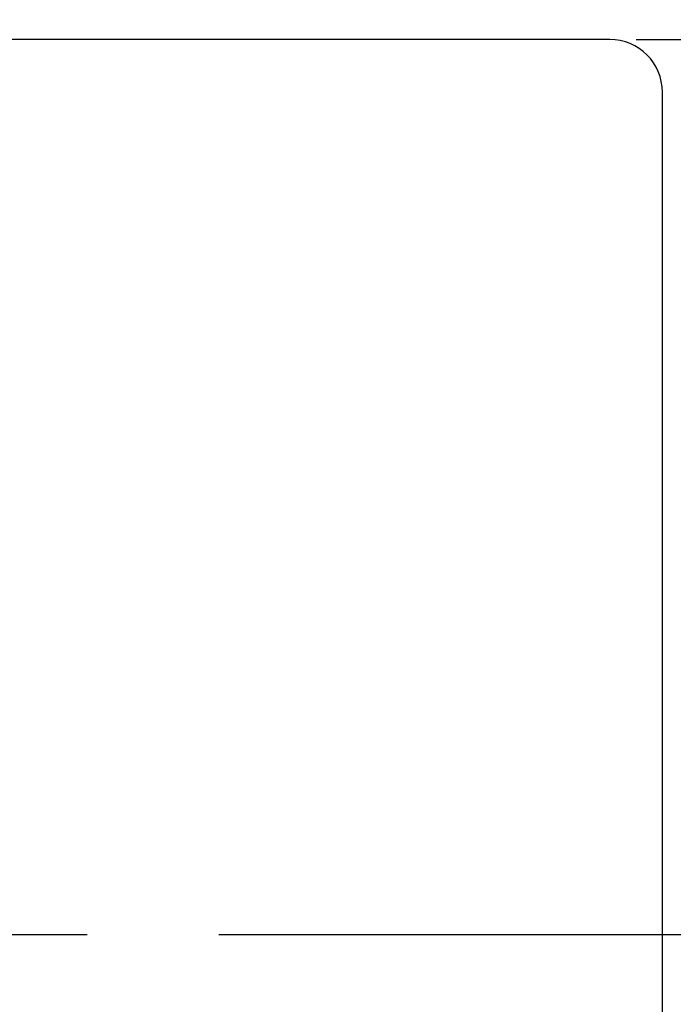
# Model space of a CAD drawing. Extents: x -237 to 740, y -170 to 153.
# Tile 51 of 53: x 714 to 726, y -121 to -102. Entities that reach past the tile are written whole.
import ezdxf

# ---------------------------------------------------------------- set-up
doc = ezdxf.new("R2010")
doc.units = 0
doc.header["$MEASUREMENT"] = 0
doc.header["$PDMODE"] = 1
doc.linetypes.add('CENTER', pattern=[2, 1.25, -0.25, 0.25, -0.25])
doc.layers.get('DEFPOINTS').update_dxf_attribs({"linetype": 'CONTINUOUS'})
for name, color, linetype in [('CL', 1, 'CENTER'), ('DIM', 4, 'CONTINUOUS'), ('OUT', 3, 'CONTINUOUS')]:
    doc.layers.add(name, color=color, linetype=linetype)
doc.styles.add('CHN', font='SIMPLEX.shx', dxfattribs={"width": 0.7, "bigfont": 'CHINESET.shx'})
doc.dimstyles.get("Standard").update_dxf_attribs({"dimscale": 0, "dimtxt": 4, "dimasz": 3, "dimexe": 1, "dimexo": 0.5, "dimgap": 1, "dimtad": 1, "dimdsep": 46, "dimtxsty": 'CHN', "dimcen": 0.09, "dimclrd": 256, "dimclre": 256, "dimclrt": 256, "dimadec": 0, "dimazin": 0, "dimtp": 1, "dimtm": 1, "dimtfac": 0.6, "dimtix": 1, "dimtmove": 2, "dimatfit": 3, "dimfxl": 1, "dimtvp": 0.85, "dimtolj": 1, "dimarcsym": 0})

# ---------------------------------------------------------------- blocks, each defined once
blk = doc.blocks.new('*D41')
at = {"layer": 'DEFPOINTS', "color": 0, "transparency": 16777216}
for p in [(724.716, -102.782, 0.2), (724.716, -136.782, 0.2), (738.618, -136.782)]:
    blk.add_point(p, dxfattribs=at)
at = {"layer": 'DIM', "color": 0, "lineweight": -2, "transparency": 16777216}
for p, q in [((725.216, -102.782), (739.618, -102.782)), ((738.618, -105.282), (738.618, -134.282)), ((725.216, -136.782), (739.618, -136.782))]:
    blk.add_line(p, q, dxfattribs=at)
at = {"layer": 'DIM', "color": 0, "transparency": 16777216}
for points in [[(738.201, -105.282), (739.034, -105.282), (738.618, -102.782)], [(738.201, -134.282), (739.034, -134.282), (738.618, -136.782)]]:
    blk.add_solid(points, dxfattribs=at)
at = {"layer": 'DIM', "color": 0, "transparency": 16777216, "insert": (735.468, -119.782), "char_height": 3.5, "attachment_point": 5, "rotation": 90, "style": 'CHN'}
blk.add_mtext('\\A1;%%C34{\\H2.1;\\S-0.009^ -0.025;}', dxfattribs=at)

msp = doc.modelspace()

# ---------------------------------------------------------------- linework, layer by layer
at = {"layer": 'CL', "color": 7, "ltscale": 10}
msp.add_line((729.796, -119.782, 0.2), (671.153, -119.782, 0.2), dxfattribs=at)
at = {"layer": 'OUT', "color": 7, "ltscale": 5}
for p, q in [((724.716, -102.782, 0.2), (685.716, -102.782, 0.2)), ((725.716, -135.782, 0.2), (725.716, -103.782, 0.2))]:
    msp.add_line(p, q, dxfattribs=at)
msp.add_arc((724.716, -103.782, 0.2), 1, 0, 90, dxfattribs=at)

# ---------------------------------------------------------------- dimensions: what is measured, and where the dimension line sits
at = {"layer": 'DIM', "color": 0}
dim = msp.add_linear_dim(base=(738.618, -136.782), p1=(724.716, -102.782, 0.2), p2=(724.716, -136.782, 0.2), angle=90, text='%%C<>', dimstyle='STANDARD', override={"dimscale": 1, "dimtxt": 3.5, "dimasz": 2.5, "dimgap": 0.7, "dimclrd": 0, "dimclre": 0, "dimclrt": 0, "dimtol": 1, "dimtp": -0.009, "dimtm": 0.025, "dimtdec": 3, "dimtmove": 0}, dxfattribs=at)
dim.commit()
dim.dimension.update_dxf_attribs({"geometry": '*D41', "text_midpoint": (735.468, -119.782)})

doc.saveas('drawing.dxf')
